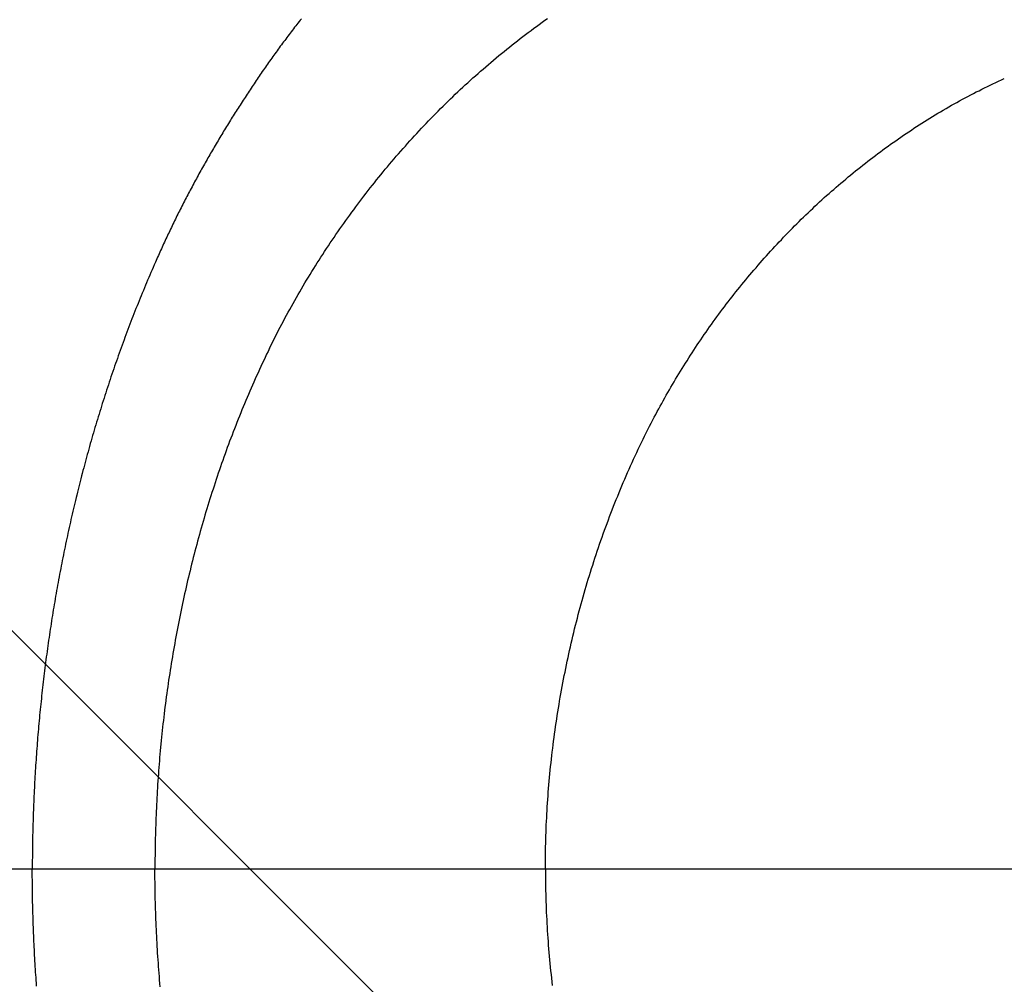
# Model space of a CAD drawing. Header units: millimetres. Extents: x -604189 to 881711, y -381903 to -7297.
# Tile 56 of 256: x -567534 to -567473, y -196044 to -195985. Entities that reach past the tile are written whole.
import ezdxf

# ---------------------------------------------------------------- set-up
doc = ezdxf.new("R2010")
doc.units = ezdxf.units.MM
doc.header["$LTSCALE"] = 100
doc.linetypes.add('CENTER', pattern=[2, 1.25, -0.25, 0.25, -0.25])
doc.layers.get('Defpoints').update_dxf_attribs({"color": 30})
doc.layers.add('OPIS', color=7, linetype='Continuous')
pattern_1 = [(45, (-296350.26, 111503), (-334.51454, 334.51454), []), (135, (-296350.26, 111503), (-334.51454, -334.51454), [])]

msp = doc.modelspace()

# ---------------------------------------------------------------- hatches: boundary and pattern name
at = {"layer": 'OPIS', "linetype": 'ByBlock', "lineweight": 13}
h = msp.add_hatch(dxfattribs=at)
h.set_pattern_fill('ANSI37', color=0, scale=149)
h.set_pattern_definition(pattern_1)
h.paths.add_polyline_path([(-565846.628, -200148.37), (-566196.825, -200149.347), (-566196.825, -200157.448), (-566296.825, -200157.448), (-566296.825, -200149.626), (-566746.825, -200150.882), (-566746.825, -201168.329, -0.414214), (-566403.888, -201511.266, -1), (-567089.762, -201511.266, -0.414214), (-566746.825, -201168.329), (-566746.825, -200936.871, -0.267949), (-567196.825, -200157.448), (-567296.825, -200157.448), (-567296.825, -200152.416), (-567606.815, -200153.281), (-567606.815, -201603.287), (-567556.815, -201603.147), (-567556.815, -205257.445), (-565846.45, -205257.445)])
h.paths.add_polyline_path([(-551636.825, -198396.286), (-576656.825, -198407.448), (-576656.825, -193157.448), (-579836.825, -193157.448), (-579836.825, -200437.448), (-570846.818, -200437.448), (-570846.818, -200053.169), (-551636.825, -200037.448)])
h.paths.add_polyline_path([(-566819.49, -205014.115), (-566583.775, -205014.115), (-566583.775, -204789.115), (-566819.49, -204789.115)], flags=24)
h.paths.add_polyline_path([(-566959.314, -200828.748), (-566427.171, -200828.748), (-566427.171, -200603.748), (-566959.314, -200603.748)], flags=24)
h.paths.add_polyline_path([(-566792.033, -202497.855), (-566276.912, -202497.855), (-566276.912, -202398.515), (-566792.033, -202398.515)], flags=24)
h.paths.add_polyline_path([(-566791.958, -202387.855), (-565854.55, -202387.855), (-565854.55, -202288.515), (-566791.958, -202288.515)], flags=24)
h.paths.add_polyline_path([(-567194.021, -202505.333), (-566857.345, -202505.333), (-566857.345, -202389.949), (-567194.021, -202389.949)], flags=24)
h.paths.add_polyline_path([(-567153.366, -202393.592), (-566996.4, -202393.592), (-566996.4, -202295.562), (-567153.366, -202295.562)], flags=24)
h.paths.add_polyline_path([(-566516.508, -200627.503), (-566516.508, -200287.803), (-566964.285, -200287.803), (-566964.285, -200627.503)], flags=24)
at = {"layer": 'OPIS', "linetype": 'ByBlock', "lineweight": 9}
h = msp.add_hatch(dxfattribs=at)
h.set_pattern_fill('ANSI37', color=0, scale=149)
h.set_pattern_definition(pattern_1)
edge = h.paths.add_edge_path()
edge.add_line((-551636.825, -193157.448), (-552906.825, -193157.448))
edge.add_line((-552906.825, -193157.448), (-552906.825, -193187.448))
edge.add_line((-552906.825, -193187.448), (-554281.473, -193187.448))
edge.add_line((-554281.473, -193187.448), (-554281.473, -193407.448))
edge.add_line((-554281.473, -193407.448), (-554641.473, -193407.448))
edge.add_line((-554641.473, -193407.448), (-554891.821, -193407.448))
edge.add_line((-554891.821, -193407.448), (-555251.821, -193407.448))
edge.add_line((-555251.821, -193407.448), (-555252.169, -193157.448))
edge.add_line((-555252.169, -193157.448), (-555156.825, -193407.448))
edge.add_line((-555156.825, -193407.448), (-555156.825, -196074.426))
edge.add_line((-555156.825, -196074.426), (-555036.825, -196074.426))
edge.add_line((-555036.825, -196074.426), (-555036.825, -196674.426))
edge.add_line((-555036.825, -196674.426), (-555036.825, -197274.426))
edge.add_line((-555036.825, -197274.426), (-555636.825, -197274.426))
edge.add_line((-555636.825, -197274.426), (-555636.825, -198296.526))
edge.add_line((-555636.825, -198296.526), (-555036.825, -198294.851))
edge.add_line((-555036.825, -198294.851), (-555036.825, -198287.448))
edge.add_line((-555036.825, -198287.448), (-554936.825, -198287.448))
edge.add_line((-554936.825, -198287.448), (-554936.825, -198294.572))
edge.add_line((-554936.825, -198294.572), (-554486.825, -198293.317))
edge.add_line((-554486.825, -198293.317), (-554486.825, -198292.448))
edge.add_line((-554486.825, -198292.448), (-554486.825, -197276.567))
edge.add_arc((-554486.825, -196933.63), 342.937, 180, 270, ccw=False)
edge.add_arc((-554486.825, -196933.63), 342.937, 0, 180, ccw=False)
edge.add_arc((-554486.825, -196933.63), 342.937, -90, 0, ccw=False)
edge.add_line((-554486.825, -197276.567), (-554486.825, -197508.025))
edge.add_arc((-554936.825, -198287.448), 900, 0, 60, ccw=False)
edge.add_line((-554036.825, -198287.448), (-553936.825, -198287.448))
edge.add_line((-553936.825, -198287.448), (-553936.825, -198291.782))
edge.add_line((-553936.825, -198291.782), (-551636.825, -198285.364))
edge.add_line((-551636.825, -198285.364), (-551636.825, -193157.448))
edge = h.paths.add_edge_path(flags=17)
edge.add_arc((-555292.825, -194555.644), 64, 0, 360)
edge = h.paths.add_edge_path(flags=17)
edge.add_arc((-555292.825, -194795.644), 64, 0, 360)
edge = h.paths.add_edge_path(flags=17)
edge.add_arc((-555532.825, -194555.644), 64, 0, 360)
edge = h.paths.add_edge_path(flags=17)
edge.add_arc((-555532.825, -194795.644), 64, 0, 360)
edge = h.paths.add_edge_path(flags=16)
edge.add_arc((-555445.578, -195632.918), 122.24, 0, 360)
edge = h.paths.add_edge_path(flags=17)
edge.add_arc((-555444.953, -195755.157), 131.84, -179.70702, 0.29298, ccw=False)
edge.add_line((-555576.791, -195755.831), (-555577.416, -195633.592))
edge.add_arc((-555445.578, -195632.918), 131.84, 0.29298, 180.29298, ccw=False)
edge.add_line((-555313.74, -195632.244), (-555313.115, -195754.483))
edge = h.paths.add_edge_path(flags=16)
edge.add_line((-555354.602, -195832.663), (-555410.524, -195781.149))
edge.add_arc((-555444.236, -195895.315), 119.04, 73.54834, 77.25266)
edge.add_line((-555417.97, -195779.209), (-555400.458, -195791.093))
edge.add_arc((-555397.928, -195789.134), 3.2, 66.43696, 217.76376, ccw=False)
edge.add_arc((-555444.236, -195895.315), 119.04, 62.83618, 66.43696, ccw=False)
edge.add_line((-555389.89, -195789.404), (-555332.197, -195793.322))
edge.add_arc((-555444.953, -195755.157), 119.04, 319.37612, 341.30015, ccw=False)
edge = h.paths.add_edge_path(flags=0)
edge.add_arc((-555445.157, -195715.335), 16, 0, 360)
edge = h.paths.add_edge_path(flags=16)
edge.add_line((-555494.828, -195789.588), (-555556.499, -195794.41))
edge.add_arc((-555553.516, -195795.567), 3.2, 158.78891, 200.41697)
edge.add_arc((-555444.953, -195755.157), 119.04, 200.41697, 219.83636)
edge.add_arc((-555533.904, -195829.364), 3.2, 219.83636, 346.99268)
edge.add_line((-555530.786, -195830.084), (-555488.51, -195790.333))
edge.add_arc((-555491.628, -195789.613), 3.2, 346.99268, 539.55295)
edge = h.paths.add_edge_path(flags=16)
edge.add_arc((-555444.953, -195755.157), 119.04, 258.76397, 281.82198, ccw=False)
edge.add_line((-555468.148, -195871.915), (-555480.159, -195865.083))
edge.add_arc((-555483.299, -195864.466), 3.2, 250.66903, 348.88144, ccw=False)
edge.add_arc((-555444.953, -195755.157), 119.04, 229.64312, 250.66903, ccw=False)
edge.add_line((-555522.037, -195845.868), (-555468.703, -195779.633))
edge.add_arc((-555459.182, -195767.571), 15.366, -52.98283, 231.71657, ccw=False)
edge.add_arc((-555446.749, -195779.502), 3.2, 91.24277, 186.07434, ccw=False)
edge.add_arc((-555444.236, -195895.315), 119.04, 88.11241, 91.24277, ccw=False)
edge.add_line((-555440.315, -195776.34), (-555420.565, -195871.672))
h.paths.add_polyline_path([(-554267.155, -198153.982), (-554267.155, -197814.282), (-554714.931, -197814.282), (-554714.931, -198153.982)], flags=17)
h.paths.add_polyline_path([(-553792.63, -195548.14), (-553277.509, -195548.14), (-553277.509, -195448.8), (-553792.63, -195448.8)], flags=16)
h.paths.add_polyline_path([(-553792.555, -195438.14), (-553058.934, -195438.14), (-553058.934, -195338.8), (-553792.555, -195338.8)], flags=16)
h.paths.add_polyline_path([(-554194.618, -195555.618), (-553808.217, -195555.618), (-553808.217, -195440.235), (-554194.618, -195440.235)], flags=16)
h.paths.add_polyline_path([(-554153.974, -195443.932), (-553947.262, -195443.932), (-553947.262, -195345.836), (-554153.974, -195345.836)], flags=16)
h.paths.add_polyline_path([(-554256.508, -198153.982), (-554256.508, -197814.282), (-554704.285, -197814.282), (-554704.285, -198153.982)], flags=17)
h.paths.add_polyline_path([(-569496.825, -196631.63), (-571696.825, -196631.63), (-571696.825, -198287.448), (-569496.825, -198287.448)])
h.paths.add_polyline_path([(-567176.825, -196631.63), (-569376.825, -196631.63), (-569376.825, -198287.448), (-567176.825, -198287.448)])
h.paths.add_polyline_path([(-569376.825, -196535.63), (-567176.825, -196535.63), (-567176.825, -193157.448), (-569376.825, -193157.448)])
edge = h.paths.add_edge_path()
edge.add_arc((-571534.473, -195440.24), 50, 180, 270.00224)
edge.add_line((-571534.471, -195490.24), (-571329.472, -195490.239))
edge.add_arc((-571329.473, -195440.239), 50, 270.00087, 360)
edge.add_line((-571279.473, -195440.239), (-571279.473, -194996.239))
edge.add_arc((-571329.473, -194996.239), 50, 0, 90.00043)
edge.add_line((-571329.474, -194946.239), (-571534.474, -194946.24))
edge.add_arc((-571534.473, -194996.24), 50, 90.00087, 180)
edge.add_line((-571584.473, -194996.24), (-571584.473, -195440.24))
h.paths.add_polyline_path([(-571696.825, -196535.63), (-569496.825, -196535.63), (-569496.825, -193157.448), (-571696.825, -193157.448)])
edge = h.paths.add_edge_path()
edge.add_arc((-571945.684, -193388.705), 50, 0, 90.00043)
edge.add_line((-571945.684, -193338.705), (-572150.684, -193338.707))
edge.add_arc((-572150.684, -193388.707), 50, 90.00087, 180)
edge.add_line((-572200.684, -193388.707), (-572200.684, -193832.707))
edge.add_arc((-572150.684, -193832.707), 50, 180, 270.00224)
edge.add_line((-572150.682, -193882.707), (-571945.683, -193882.705))
edge.add_arc((-571945.684, -193832.705), 50, 270.00087, 360)
edge.add_line((-571895.684, -193832.705), (-571895.684, -193388.705))
h.paths.add_polyline_path([(-571816.825, -198287.448), (-571816.825, -193157.448), (-573216.825, -193157.448), (-573216.825, -198287.448)])

# ---------------------------------------------------------------- linework, layer by layer
at = {"color": 0}
for points in [[(-567516.397, -195985.048, 0), (-567516.467, -195985.138, 0), (-567516.536, -195985.228, 0), (-567516.605, -195985.318, 0), (-567516.674, -195985.398, 0), (-567516.743, -195985.488, 0), (-567516.811, -195985.578, 0), (-567516.88, -195985.668, 0), (-567516.948, -195985.758, 0), (-567517.016, -195985.848, 0), (-567517.084, -195985.938, 0), (-567517.152, -195986.028, 0), (-567517.219, -195986.118, 0), (-567517.287, -195986.208, 0), (-567517.354, -195986.298, 0), (-567517.421, -195986.378, 0), (-567517.488, -195986.468, 0), (-567517.555, -195986.558, 0), (-567517.621, -195986.648, 0), (-567517.688, -195986.738, 0), (-567517.754, -195986.838, 0), (-567517.82, -195986.928, 0), (-567517.886, -195987.018, 0), (-567517.952, -195987.108, 0), (-567518.018, -195987.198, 0), (-567518.083, -195987.288, 0), (-567518.148, -195987.378, 0), (-567518.213, -195987.468, 0), (-567518.278, -195987.558, 0), (-567518.343, -195987.648, 0), (-567518.408, -195987.738, 0), (-567518.473, -195987.838, 0), (-567518.537, -195987.928, 0), (-567518.601, -195988.018, 0), (-567518.665, -195988.108, 0), (-567518.729, -195988.198, 0), (-567518.793, -195988.298, 0), (-567518.857, -195988.388, 0), (-567518.92, -195988.478, 0), (-567518.983, -195988.568, 0), (-567519.047, -195988.668, 0), (-567519.11, -195988.758, 0), (-567519.172, -195988.848, 0), (-567519.235, -195988.938, 0), (-567519.298, -195989.038, 0), (-567519.36, -195989.128, 0), (-567519.422, -195989.218, 0), (-567519.485, -195989.318, 0), (-567519.547, -195989.408, 0), (-567519.608, -195989.498, 0), (-567519.67, -195989.598, 0), (-567519.732, -195989.688, 0), (-567519.793, -195989.778, 0), (-567519.854, -195989.878, 0), (-567519.916, -195989.968, 0), (-567519.977, -195990.058, 0), (-567520.037, -195990.158, 0), (-567520.098, -195990.248, 0), (-567520.159, -195990.348, 0), (-567520.219, -195990.438, 0), (-567520.279, -195990.538, 0), (-567520.339, -195990.628, 0), (-567520.399, -195990.728, 0), (-567520.459, -195990.818, 0), (-567520.519, -195990.908, 0), (-567520.578, -195991.008, 0), (-567520.638, -195991.098, 0), (-567520.697, -195991.198, 0), (-567520.756, -195991.288, 0), (-567520.815, -195991.388, 0), (-567520.874, -195991.488, 0), (-567520.932, -195991.578, 0), (-567520.991, -195991.678, 0), (-567521.049, -195991.768, 0), (-567521.107, -195991.868, 0), (-567521.166, -195991.958, 0), (-567521.224, -195992.058, 0), (-567521.281, -195992.158, 0), (-567521.339, -195992.248, 0), (-567521.396, -195992.348, 0), (-567521.454, -195992.438, 0), (-567521.511, -195992.538, 0), (-567521.568, -195992.638, 0), (-567521.625, -195992.728, 0), (-567521.682, -195992.828, 0), (-567521.739, -195992.928, 0), (-567521.795, -195993.018, 0), (-567521.852, -195993.118, 0), (-567521.908, -195993.218, 0), (-567521.964, -195993.308, 0), (-567522.02, -195993.408, 0), (-567522.076, -195993.508, 0), (-567522.131, -195993.598, 0), (-567522.187, -195993.698, 0), (-567522.242, -195993.798, 0), (-567522.297, -195993.898, 0), (-567522.352, -195993.988, 0), (-567522.407, -195994.088, 0), (-567522.462, -195994.188, 0), (-567522.517, -195994.288, 0), (-567522.571, -195994.378, 0), (-567522.626, -195994.478, 0), (-567522.68, -195994.578, 0), (-567522.734, -195994.678, 0), (-567522.788, -195994.778, 0), (-567522.841, -195994.878, 0), (-567522.895, -195994.968, 0), (-567522.948, -195995.068, 0), (-567523.001, -195995.168, 0), (-567523.055, -195995.268, 0), (-567523.107, -195995.368, 0), (-567523.16, -195995.468, 0), (-567523.213, -195995.568, 0), (-567523.265, -195995.658, 0), (-567523.317, -195995.758, 0), (-567523.369, -195995.858, 0), (-567523.421, -195995.958, 0), (-567523.473, -195996.058, 0), (-567523.525, -195996.158, 0), (-567523.576, -195996.258, 0), (-567523.627, -195996.358, 0), (-567523.678, -195996.458, 0), (-567523.729, -195996.558, 0), (-567523.78, -195996.658, 0), (-567523.831, -195996.758, 0), (-567523.881, -195996.858, 0), (-567523.931, -195996.958, 0), (-567523.981, -195997.058, 0), (-567524.031, -195997.158, 0), (-567524.081, -195997.258, 0), (-567524.13, -195997.358, 0), (-567524.18, -195997.458, 0), (-567524.229, -195997.558, 0), (-567524.278, -195997.658, 0), (-567524.327, -195997.758, 0), (-567524.375, -195997.868, 0), (-567524.424, -195997.968, 0), (-567524.472, -195998.068, 0), (-567524.52, -195998.168, 0), (-567524.568, -195998.268, 0), (-567524.616, -195998.368, 0), (-567524.663, -195998.468, 0), (-567524.711, -195998.568, 0), (-567524.758, -195998.678, 0), (-567524.805, -195998.778, 0), (-567524.852, -195998.878, 0), (-567524.898, -195998.978, 0), (-567524.945, -195999.078, 0), (-567524.991, -195999.188, 0), (-567525.037, -195999.288, 0), (-567525.083, -195999.388, 0), (-567525.128, -195999.488, 0), (-567525.174, -195999.588, 0), (-567525.219, -195999.698, 0), (-567525.264, -195999.798, 0), (-567525.309, -195999.898, 0), (-567525.354, -195999.998, 0)], [(-567518.349, -196005.288, 0), (-567518.258, -196005.098, 0), (-567518.166, -196004.918, 0), (-567518.073, -196004.728, 0), (-567517.98, -196004.548, 0), (-567517.886, -196004.358, 0), (-567517.792, -196004.178, 0), (-567517.696, -196003.988, 0), (-567517.6, -196003.808, 0), (-567517.503, -196003.628, 0), (-567517.406, -196003.438, 0), (-567517.308, -196003.258, 0), (-567517.209, -196003.078, 0), (-567517.109, -196002.898, 0), (-567517.009, -196002.718, 0), (-567516.908, -196002.538, 0), (-567516.806, -196002.348, 0), (-567516.704, -196002.168, 0), (-567516.601, -196001.988, 0), (-567516.497, -196001.818, 0), (-567516.392, -196001.638, 0), (-567516.287, -196001.458, 0), (-567516.181, -196001.278, 0), (-567516.075, -196001.098, 0), (-567515.967, -196000.918, 0), (-567515.859, -196000.748, 0), (-567515.751, -196000.568, 0), (-567515.641, -196000.388, 0), (-567515.531, -196000.218, 0), (-567515.421, -196000.038, 0), (-567515.309, -195999.868, 0), (-567515.197, -195999.688, 0), (-567515.084, -195999.518, 0), (-567514.971, -195999.338, 0), (-567514.856, -195999.168, 0), (-567514.741, -195998.998, 0), (-567514.626, -195998.818, 0), (-567514.51, -195998.648, 0), (-567514.393, -195998.478, 0), (-567514.275, -195998.308, 0), (-567514.157, -195998.128, 0), (-567514.038, -195997.958, 0), (-567513.918, -195997.788, 0), (-567513.797, -195997.618, 0), (-567513.676, -195997.448, 0), (-567513.554, -195997.278, 0), (-567513.432, -195997.108, 0), (-567513.309, -195996.938, 0), (-567513.185, -195996.778, 0), (-567513.06, -195996.608, 0), (-567512.935, -195996.438, 0), (-567512.809, -195996.268, 0), (-567512.683, -195996.108, 0), (-567512.556, -195995.938, 0), (-567512.428, -195995.768, 0), (-567512.299, -195995.608, 0), (-567512.17, -195995.438, 0), (-567512.04, -195995.278, 0), (-567511.91, -195995.118, 0), (-567511.779, -195994.948, 0), (-567511.647, -195994.788, 0), (-567511.514, -195994.628, 0), (-567511.381, -195994.458, 0), (-567511.248, -195994.298, 0), (-567511.113, -195994.138, 0), (-567510.978, -195993.978, 0), (-567510.843, -195993.818, 0), (-567510.706, -195993.658, 0), (-567510.569, -195993.498, 0), (-567510.432, -195993.338, 0), (-567510.294, -195993.178, 0), (-567510.155, -195993.028, 0), (-567510.015, -195992.868, 0), (-567509.875, -195992.708, 0), (-567509.735, -195992.558, 0), (-567509.593, -195992.398, 0), (-567509.452, -195992.238, 0), (-567509.309, -195992.088, 0), (-567509.166, -195991.938, 0), (-567509.022, -195991.778, 0), (-567508.878, -195991.628, 0), (-567508.733, -195991.478, 0), (-567508.587, -195991.328, 0), (-567508.441, -195991.168, 0), (-567508.295, -195991.018, 0), (-567508.147, -195990.868, 0), (-567507.999, -195990.718, 0), (-567507.851, -195990.568, 0), (-567507.702, -195990.428, 0), (-567507.552, -195990.278, 0), (-567507.402, -195990.128, 0), (-567507.251, -195989.978, 0), (-567507.1, -195989.838, 0), (-567506.948, -195989.688, 0), (-567506.795, -195989.548, 0), (-567506.642, -195989.398, 0), (-567506.489, -195989.258, 0), (-567506.334, -195989.118, 0), (-567506.18, -195988.978, 0), (-567506.024, -195988.828, 0), (-567505.868, -195988.688, 0), (-567505.712, -195988.548, 0), (-567505.555, -195988.408, 0), (-567505.397, -195988.268, 0), (-567505.239, -195988.138, 0), (-567505.08, -195987.998, 0), (-567504.921, -195987.858, 0), (-567504.761, -195987.728, 0), (-567504.601, -195987.588, 0), (-567504.44, -195987.458, 0), (-567504.279, -195987.318, 0), (-567504.117, -195987.188, 0), (-567503.955, -195987.058, 0), (-567503.792, -195986.918, 0), (-567503.628, -195986.788, 0), (-567503.464, -195986.658, 0), (-567503.3, -195986.528, 0), (-567503.135, -195986.398, 0), (-567502.969, -195986.268, 0), (-567502.803, -195986.148, 0), (-567502.637, -195986.018, 0), (-567502.469, -195985.888, 0), (-567502.302, -195985.768, 0), (-567502.134, -195985.638, 0), (-567501.965, -195985.518, 0), (-567501.796, -195985.398, 0), (-567501.626, -195985.268, 0), (-567501.456, -195985.148, 0), (-567501.286, -195985.028, 0)], [(-567494.826, -196009.678, 0), (-567494.737, -196009.508, 0), (-567494.647, -196009.348, 0), (-567494.557, -196009.178, 0), (-567494.466, -196009.008, 0), (-567494.374, -196008.838, 0), (-567494.282, -196008.668, 0), (-567494.19, -196008.508, 0), (-567494.096, -196008.338, 0), (-567494.002, -196008.168, 0), (-567493.908, -196008.008, 0), (-567493.812, -196007.838, 0), (-567493.717, -196007.678, 0), (-567493.62, -196007.508, 0), (-567493.523, -196007.348, 0), (-567493.426, -196007.178, 0), (-567493.327, -196007.018, 0), (-567493.228, -196006.858, 0), (-567493.129, -196006.688, 0), (-567493.029, -196006.528, 0), (-567492.928, -196006.368, 0), (-567492.826, -196006.208, 0), (-567492.724, -196006.048, 0), (-567492.621, -196005.878, 0), (-567492.518, -196005.718, 0), (-567492.414, -196005.558, 0), (-567492.31, -196005.398, 0), (-567492.204, -196005.238, 0), (-567492.098, -196005.078, 0), (-567491.992, -196004.928, 0), (-567491.885, -196004.768, 0), (-567491.777, -196004.608, 0), (-567491.668, -196004.448, 0), (-567491.559, -196004.288, 0), (-567491.449, -196004.138, 0), (-567491.339, -196003.978, 0), (-567491.228, -196003.818, 0), (-567491.116, -196003.668, 0), (-567491.004, -196003.508, 0), (-567490.891, -196003.358, 0), (-567490.777, -196003.198, 0), (-567490.663, -196003.048, 0), (-567490.548, -196002.888, 0), (-567490.432, -196002.738, 0), (-567490.316, -196002.588, 0), (-567490.199, -196002.428, 0), (-567490.081, -196002.278, 0), (-567489.963, -196002.128, 0), (-567489.844, -196001.978, 0), (-567489.724, -196001.828, 0), (-567489.604, -196001.678, 0), (-567489.483, -196001.528, 0), (-567489.361, -196001.378, 0), (-567489.239, -196001.228, 0), (-567489.117, -196001.078, 0), (-567488.993, -196000.928, 0), (-567488.869, -196000.778, 0), (-567488.745, -196000.628, 0), (-567488.619, -196000.488, 0), (-567488.493, -196000.338, 0), (-567488.367, -196000.188, 0), (-567488.24, -196000.048, 0), (-567488.112, -195999.898, 0), (-567487.984, -195999.758, 0), (-567487.855, -195999.608, 0), (-567487.725, -195999.468, 0), (-567487.595, -195999.318, 0), (-567487.465, -195999.178, 0), (-567487.333, -195999.038, 0), (-567487.201, -195998.898, 0), (-567487.069, -195998.758, 0), (-567486.936, -195998.618, 0), (-567486.802, -195998.468, 0), (-567486.668, -195998.328, 0), (-567486.533, -195998.198, 0), (-567486.398, -195998.058, 0), (-567486.262, -195997.918, 0), (-567486.125, -195997.778, 0), (-567485.988, -195997.638, 0), (-567485.851, -195997.508, 0), (-567485.712, -195997.368, 0), (-567485.574, -195997.238, 0), (-567485.434, -195997.098, 0), (-567485.294, -195996.968, 0), (-567485.154, -195996.828, 0), (-567485.013, -195996.698, 0), (-567484.872, -195996.568, 0), (-567484.729, -195996.428, 0), (-567484.587, -195996.298, 0), (-567484.444, -195996.168, 0), (-567484.3, -195996.038, 0), (-567484.156, -195995.908, 0), (-567484.011, -195995.778, 0), (-567483.866, -195995.648, 0), (-567483.72, -195995.528, 0), (-567483.574, -195995.398, 0), (-567483.427, -195995.268, 0), (-567483.28, -195995.148, 0), (-567483.132, -195995.018, 0), (-567482.984, -195994.898, 0), (-567482.835, -195994.768, 0), (-567482.685, -195994.648, 0), (-567482.536, -195994.518, 0), (-567482.385, -195994.398, 0), (-567482.234, -195994.278, 0), (-567482.083, -195994.158, 0), (-567481.931, -195994.038, 0), (-567481.779, -195993.918, 0), (-567481.626, -195993.798, 0), (-567481.473, -195993.678, 0), (-567481.319, -195993.568, 0), (-567481.165, -195993.448, 0), (-567481.01, -195993.328, 0), (-567480.855, -195993.218, 0), (-567480.699, -195993.098, 0), (-567480.543, -195992.988, 0), (-567480.386, -195992.868, 0), (-567480.229, -195992.758, 0), (-567480.072, -195992.648, 0), (-567479.914, -195992.538, 0), (-567479.756, -195992.428, 0), (-567479.597, -195992.318, 0), (-567479.437, -195992.208, 0), (-567479.278, -195992.098, 0), (-567479.117, -195991.988, 0), (-567478.957, -195991.888, 0), (-567478.796, -195991.778, 0), (-567478.634, -195991.668, 0), (-567478.472, -195991.568, 0), (-567478.31, -195991.468, 0), (-567478.147, -195991.358, 0), (-567477.984, -195991.258, 0), (-567477.82, -195991.158, 0), (-567477.656, -195991.058, 0), (-567477.492, -195990.958, 0), (-567477.327, -195990.858, 0), (-567477.161, -195990.758, 0), (-567476.996, -195990.658, 0), (-567476.83, -195990.568, 0), (-567476.663, -195990.468, 0), (-567476.496, -195990.368, 0), (-567476.329, -195990.278, 0), (-567476.161, -195990.188, 0), (-567475.993, -195990.088, 0), (-567475.825, -195989.998, 0), (-567475.656, -195989.908, 0), (-567475.487, -195989.818, 0), (-567475.317, -195989.728, 0), (-567475.147, -195989.638, 0), (-567474.977, -195989.548, 0), (-567474.806, -195989.468, 0), (-567474.635, -195989.378, 0), (-567474.463, -195989.298, 0), (-567474.291, -195989.208, 0), (-567474.119, -195989.128, 0), (-567473.947, -195989.048, 0), (-567473.774, -195988.958, 0), (-567473.6, -195988.878, 0), (-567473.427, -195988.798, 0), (-567473.253, -195988.718, 0)], [(-567525.354, -195999.998, 0), (-567525.423, -196000.158, 0), (-567525.492, -196000.318, 0), (-567525.56, -196000.478, 0), (-567525.628, -196000.628, 0), (-567525.696, -196000.788, 0), (-567525.763, -196000.948, 0), (-567525.831, -196001.108, 0), (-567525.897, -196001.258, 0), (-567525.964, -196001.418, 0), (-567526.03, -196001.578, 0), (-567526.096, -196001.738, 0), (-567526.161, -196001.898, 0), (-567526.226, -196002.058, 0), (-567526.291, -196002.218, 0), (-567526.355, -196002.378, 0), (-567526.42, -196002.528, 0), (-567526.483, -196002.688, 0), (-567526.547, -196002.848, 0), (-567526.61, -196003.008, 0), (-567526.673, -196003.168, 0), (-567526.735, -196003.328, 0), (-567526.797, -196003.488, 0), (-567526.859, -196003.648, 0), (-567526.921, -196003.808, 0), (-567526.982, -196003.968, 0), (-567527.042, -196004.128, 0), (-567527.103, -196004.288, 0), (-567527.163, -196004.458, 0), (-567527.223, -196004.618, 0), (-567527.282, -196004.778, 0), (-567527.342, -196004.938, 0), (-567527.4, -196005.098, 0), (-567527.459, -196005.258, 0), (-567527.517, -196005.418, 0), (-567527.575, -196005.578, 0), (-567527.633, -196005.748, 0), (-567527.69, -196005.908, 0), (-567527.747, -196006.068, 0), (-567527.803, -196006.228, 0), (-567527.859, -196006.388, 0), (-567527.915, -196006.558, 0), (-567527.971, -196006.718, 0), (-567528.026, -196006.878, 0), (-567528.081, -196007.038, 0), (-567528.136, -196007.208, 0), (-567528.19, -196007.368, 0), (-567528.244, -196007.528, 0), (-567528.298, -196007.698, 0), (-567528.351, -196007.858, 0), (-567528.404, -196008.018, 0), (-567528.457, -196008.188, 0), (-567528.509, -196008.348, 0), (-567528.561, -196008.508, 0), (-567528.613, -196008.678, 0), (-567528.664, -196008.838, 0), (-567528.715, -196009.008, 0), (-567528.766, -196009.168, 0), (-567528.816, -196009.328, 0), (-567528.866, -196009.498, 0), (-567528.916, -196009.658, 0), (-567528.966, -196009.828, 0), (-567529.015, -196009.988, 0), (-567529.064, -196010.158, 0), (-567529.112, -196010.318, 0), (-567529.16, -196010.488, 0), (-567529.208, -196010.648, 0), (-567529.256, -196010.808, 0), (-567529.303, -196010.978, 0), (-567529.35, -196011.138, 0), (-567529.397, -196011.308, 0), (-567529.443, -196011.478, 0), (-567529.489, -196011.638, 0), (-567529.534, -196011.808, 0), (-567529.58, -196011.968, 0), (-567529.625, -196012.138, 0), (-567529.67, -196012.298, 0), (-567529.714, -196012.468, 0), (-567529.758, -196012.628, 0), (-567529.802, -196012.798, 0), (-567529.845, -196012.968, 0), (-567529.888, -196013.128, 0), (-567529.931, -196013.298, 0), (-567529.974, -196013.468, 0), (-567530.016, -196013.628, 0), (-567530.058, -196013.798, 0), (-567530.099, -196013.958, 0), (-567530.14, -196014.128, 0), (-567530.181, -196014.298, 0), (-567530.222, -196014.458, 0), (-567530.262, -196014.628, 0), (-567530.302, -196014.798, 0), (-567530.342, -196014.958, 0), (-567530.381, -196015.128, 0), (-567530.42, -196015.298, 0), (-567530.459, -196015.468, 0), (-567530.497, -196015.628, 0), (-567530.536, -196015.798, 0), (-567530.573, -196015.968, 0), (-567530.611, -196016.128, 0), (-567530.648, -196016.298, 0), (-567530.685, -196016.468, 0), (-567530.722, -196016.638, 0), (-567530.758, -196016.808, 0), (-567530.794, -196016.968, 0), (-567530.829, -196017.138, 0), (-567530.865, -196017.308, 0), (-567530.9, -196017.478, 0), (-567530.934, -196017.638, 0), (-567530.969, -196017.808, 0), (-567531.003, -196017.978, 0), (-567531.037, -196018.148, 0), (-567531.07, -196018.318, 0), (-567531.103, -196018.488, 0), (-567531.136, -196018.648, 0), (-567531.169, -196018.818, 0), (-567531.201, -196018.988, 0), (-567531.233, -196019.158, 0), (-567531.265, -196019.328, 0), (-567531.296, -196019.498, 0), (-567531.327, -196019.668, 0), (-567531.358, -196019.828, 0), (-567531.388, -196019.998, 0), (-567531.418, -196020.168, 0), (-567531.448, -196020.338, 0), (-567531.478, -196020.508, 0), (-567531.507, -196020.678, 0), (-567531.536, -196020.848, 0), (-567531.564, -196021.018, 0), (-567531.593, -196021.188, 0), (-567531.621, -196021.358, 0), (-567531.648, -196021.528, 0), (-567531.676, -196021.698, 0), (-567531.703, -196021.858, 0), (-567531.73, -196022.028, 0), (-567531.756, -196022.198, 0), (-567531.782, -196022.368, 0), (-567531.808, -196022.538, 0), (-567531.834, -196022.708, 0), (-567531.859, -196022.878, 0), (-567531.884, -196023.048, 0), (-567531.908, -196023.218, 0), (-567531.933, -196023.388, 0), (-567531.957, -196023.558, 0), (-567531.981, -196023.728, 0), (-567532.004, -196023.898, 0), (-567532.027, -196024.068, 0), (-567532.05, -196024.238, 0), (-567532.072, -196024.408, 0), (-567532.095, -196024.578, 0), (-567532.117, -196024.748, 0), (-567532.138, -196024.918, 0), (-567532.16, -196025.088, 0), (-567532.181, -196025.258, 0), (-567532.201, -196025.428, 0), (-567532.222, -196025.598, 0), (-567532.242, -196025.768, 0), (-567532.262, -196025.948, 0), (-567532.281, -196026.118, 0), (-567532.301, -196026.288, 0), (-567532.319, -196026.458, 0), (-567532.338, -196026.628, 0), (-567532.356, -196026.798, 0), (-567532.374, -196026.968, 0), (-567532.392, -196027.138, 0), (-567532.41, -196027.308, 0), (-567532.427, -196027.478, 0), (-567532.444, -196027.648, 0), (-567532.46, -196027.818, 0), (-567532.476, -196027.988, 0), (-567532.492, -196028.158, 0), (-567532.508, -196028.338, 0), (-567532.523, -196028.508, 0), (-567532.538, -196028.678, 0), (-567532.553, -196028.848, 0), (-567532.568, -196029.018, 0), (-567532.582, -196029.188, 0), (-567532.596, -196029.358, 0), (-567532.609, -196029.528, 0), (-567532.622, -196029.698, 0), (-567532.635, -196029.868, 0), (-567532.648, -196030.048, 0), (-567532.66, -196030.218, 0), (-567532.673, -196030.388, 0), (-567532.684, -196030.558, 0), (-567532.696, -196030.728, 0), (-567532.707, -196030.898, 0), (-567532.718, -196031.068, 0), (-567532.728, -196031.238, 0), (-567532.739, -196031.418, 0), (-567532.749, -196031.588, 0), (-567532.758, -196031.758, 0), (-567532.768, -196031.928, 0), (-567532.777, -196032.098, 0), (-567532.786, -196032.268, 0), (-567532.794, -196032.438, 0), (-567532.802, -196032.618, 0), (-567532.81, -196032.788, 0), (-567532.818, -196032.958, 0), (-567532.825, -196033.128, 0), (-567532.832, -196033.298, 0), (-567532.839, -196033.468, 0), (-567532.845, -196033.638, 0), (-567532.851, -196033.818, 0), (-567532.857, -196033.988, 0), (-567532.863, -196034.158, 0), (-567532.868, -196034.328, 0), (-567532.873, -196034.498, 0), (-567532.877, -196034.668, 0), (-567532.882, -196034.838, 0), (-567532.886, -196035.018, 0), (-567532.89, -196035.188, 0), (-567532.893, -196035.358, 0), (-567532.896, -196035.528, 0), (-567532.899, -196035.698, 0), (-567532.901, -196035.868, 0), (-567532.904, -196036.048, 0), (-567532.906, -196036.218, 0), (-567532.907, -196036.388, 0), (-567532.909, -196036.558, 0), (-567532.91, -196036.728, 0), (-567532.91, -196036.898, 0), (-567532.911, -196037.068, 0), (-567532.911, -196037.248, 0)], [(-567518.349, -196005.288, 0), (-567518.44, -196005.478, 0), (-567518.529, -196005.658, 0), (-567518.618, -196005.848, 0), (-567518.707, -196006.038, 0), (-567518.795, -196006.218, 0), (-567518.882, -196006.408, 0), (-567518.969, -196006.598, 0), (-567519.055, -196006.788, 0), (-567519.141, -196006.978, 0), (-567519.226, -196007.168, 0), (-567519.31, -196007.358, 0), (-567519.394, -196007.548, 0), (-567519.477, -196007.738, 0), (-567519.559, -196007.928, 0), (-567519.641, -196008.118, 0), (-567519.723, -196008.308, 0), (-567519.803, -196008.498, 0), (-567519.883, -196008.688, 0), (-567519.963, -196008.878, 0), (-567520.042, -196009.068, 0), (-567520.12, -196009.258, 0), (-567520.198, -196009.458, 0), (-567520.275, -196009.648, 0), (-567520.351, -196009.838, 0), (-567520.427, -196010.038, 0), (-567520.503, -196010.228, 0), (-567520.577, -196010.418, 0), (-567520.652, -196010.618, 0), (-567520.725, -196010.808, 0), (-567520.798, -196010.998, 0), (-567520.87, -196011.198, 0), (-567520.942, -196011.388, 0), (-567521.013, -196011.588, 0), (-567521.084, -196011.778, 0), (-567521.154, -196011.978, 0), (-567521.223, -196012.178, 0), (-567521.292, -196012.368, 0), (-567521.36, -196012.568, 0), (-567521.427, -196012.758, 0), (-567521.494, -196012.958, 0), (-567521.561, -196013.158, 0), (-567521.627, -196013.348, 0), (-567521.692, -196013.548, 0), (-567521.756, -196013.748, 0), (-567521.82, -196013.948, 0), (-567521.884, -196014.138, 0), (-567521.947, -196014.338, 0), (-567522.009, -196014.538, 0), (-567522.071, -196014.738, 0), (-567522.132, -196014.938, 0), (-567522.192, -196015.138, 0), (-567522.252, -196015.338, 0), (-567522.312, -196015.528, 0), (-567522.37, -196015.728, 0), (-567522.428, -196015.928, 0), (-567522.486, -196016.128, 0), (-567522.543, -196016.328, 0), (-567522.599, -196016.528, 0), (-567522.655, -196016.728, 0), (-567522.711, -196016.928, 0), (-567522.765, -196017.128, 0), (-567522.819, -196017.328, 0), (-567522.873, -196017.538, 0), (-567522.926, -196017.738, 0), (-567522.978, -196017.938, 0), (-567523.03, -196018.138, 0), (-567523.081, -196018.338, 0), (-567523.132, -196018.538, 0), (-567523.182, -196018.738, 0), (-567523.231, -196018.948, 0), (-567523.28, -196019.148, 0), (-567523.328, -196019.348, 0), (-567523.376, -196019.548, 0), (-567523.423, -196019.748, 0), (-567523.47, -196019.958, 0), (-567523.516, -196020.158, 0), (-567523.561, -196020.358, 0), (-567523.606, -196020.568, 0), (-567523.65, -196020.768, 0), (-567523.694, -196020.968, 0), (-567523.737, -196021.168, 0), (-567523.779, -196021.378, 0), (-567523.821, -196021.578, 0), (-567523.863, -196021.778, 0), (-567523.904, -196021.988, 0), (-567523.944, -196022.188, 0), (-567523.984, -196022.398, 0), (-567524.023, -196022.598, 0), (-567524.061, -196022.798, 0), (-567524.099, -196023.008, 0), (-567524.137, -196023.208, 0), (-567524.173, -196023.418, 0), (-567524.21, -196023.618, 0), (-567524.245, -196023.828, 0), (-567524.281, -196024.028, 0), (-567524.315, -196024.238, 0), (-567524.349, -196024.438, 0), (-567524.383, -196024.648, 0), (-567524.416, -196024.848, 0), (-567524.448, -196025.058, 0), (-567524.48, -196025.258, 0), (-567524.511, -196025.468, 0), (-567524.542, -196025.668, 0), (-567524.572, -196025.878, 0), (-567524.601, -196026.078, 0), (-567524.63, -196026.288, 0), (-567524.659, -196026.488, 0), (-567524.687, -196026.698, 0), (-567524.714, -196026.908, 0), (-567524.741, -196027.108, 0), (-567524.767, -196027.318, 0), (-567524.793, -196027.518, 0), (-567524.818, -196027.728, 0), (-567524.842, -196027.938, 0), (-567524.866, -196028.138, 0), (-567524.89, -196028.348, 0), (-567524.912, -196028.548, 0), (-567524.935, -196028.758, 0), (-567524.957, -196028.968, 0), (-567524.978, -196029.168, 0), (-567524.999, -196029.378, 0), (-567525.019, -196029.588, 0), (-567525.038, -196029.788, 0), (-567525.057, -196029.998, 0), (-567525.076, -196030.208, 0), (-567525.094, -196030.408, 0), (-567525.111, -196030.618, 0), (-567525.128, -196030.828, 0), (-567525.144, -196031.028, 0), (-567525.16, -196031.238, 0), (-567525.175, -196031.448, 0), (-567525.19, -196031.648, 0), (-567525.204, -196031.858, 0), (-567525.218, -196032.068, 0), (-567525.231, -196032.278, 0), (-567525.243, -196032.478, 0), (-567525.255, -196032.688, 0), (-567525.267, -196032.898, 0), (-567525.278, -196033.098, 0), (-567525.288, -196033.308, 0), (-567525.298, -196033.518, 0), (-567525.307, -196033.718, 0), (-567525.316, -196033.928, 0), (-567525.324, -196034.138, 0), (-567525.332, -196034.348, 0), (-567525.339, -196034.548, 0), (-567525.346, -196034.758, 0), (-567525.352, -196034.968, 0), (-567525.357, -196035.168, 0), (-567525.362, -196035.378, 0), (-567525.367, -196035.588, 0), (-567525.371, -196035.798, 0), (-567525.374, -196035.998, 0), (-567525.377, -196036.208, 0), (-567525.379, -196036.418, 0), (-567525.381, -196036.628, 0), (-567525.383, -196036.828, 0), (-567525.383, -196037.038, 0), (-567525.384, -196037.248, 0)], [(-567501.422, -196037.248, 0), (-567501.422, -196037.018, 0), (-567501.421, -196036.798, 0), (-567501.419, -196036.578, 0), (-567501.416, -196036.348, 0), (-567501.412, -196036.128, 0), (-567501.407, -196035.908, 0), (-567501.402, -196035.678, 0), (-567501.396, -196035.458, 0), (-567501.389, -196035.228, 0), (-567501.381, -196035.008, 0), (-567501.372, -196034.788, 0), (-567501.362, -196034.558, 0), (-567501.352, -196034.338, 0), (-567501.341, -196034.108, 0), (-567501.329, -196033.888, 0), (-567501.316, -196033.668, 0), (-567501.302, -196033.438, 0), (-567501.287, -196033.218, 0), (-567501.272, -196032.988, 0), (-567501.256, -196032.768, 0), (-567501.239, -196032.538, 0), (-567501.221, -196032.318, 0), (-567501.202, -196032.098, 0), (-567501.183, -196031.868, 0), (-567501.162, -196031.648, 0), (-567501.141, -196031.418, 0), (-567501.119, -196031.198, 0), (-567501.097, -196030.968, 0), (-567501.073, -196030.748, 0), (-567501.048, -196030.528, 0), (-567501.023, -196030.298, 0), (-567500.997, -196030.078, 0), (-567500.97, -196029.848, 0), (-567500.942, -196029.628, 0), (-567500.914, -196029.408, 0), (-567500.884, -196029.178, 0), (-567500.854, -196028.958, 0), (-567500.823, -196028.728, 0), (-567500.791, -196028.508, 0), (-567500.759, -196028.288, 0), (-567500.725, -196028.058, 0), (-567500.691, -196027.838, 0), (-567500.656, -196027.618, 0), (-567500.62, -196027.388, 0), (-567500.583, -196027.168, 0), (-567500.546, -196026.948, 0), (-567500.507, -196026.718, 0), (-567500.468, -196026.498, 0), (-567500.428, -196026.278, 0), (-567500.387, -196026.058, 0), (-567500.345, -196025.828, 0), (-567500.303, -196025.608, 0), (-567500.26, -196025.388, 0), (-567500.216, -196025.168, 0), (-567500.171, -196024.948, 0), (-567500.125, -196024.718, 0), (-567500.078, -196024.498, 0), (-567500.031, -196024.278, 0), (-567499.983, -196024.058, 0), (-567499.934, -196023.838, 0), (-567499.884, -196023.618, 0), (-567499.834, -196023.398, 0), (-567499.782, -196023.178, 0), (-567499.73, -196022.958, 0), (-567499.677, -196022.738, 0), (-567499.623, -196022.518, 0), (-567499.568, -196022.298, 0), (-567499.513, -196022.078, 0), (-567499.457, -196021.858, 0), (-567499.4, -196021.638, 0), (-567499.342, -196021.418, 0), (-567499.283, -196021.198, 0), (-567499.224, -196020.978, 0), (-567499.163, -196020.768, 0), (-567499.102, -196020.548, 0), (-567499.04, -196020.328, 0), (-567498.978, -196020.108, 0), (-567498.914, -196019.898, 0), (-567498.85, -196019.678, 0), (-567498.785, -196019.458, 0), (-567498.719, -196019.248, 0), (-567498.652, -196019.028, 0), (-567498.585, -196018.818, 0), (-567498.516, -196018.598, 0), (-567498.447, -196018.378, 0), (-567498.377, -196018.168, 0), (-567498.307, -196017.958, 0), (-567498.235, -196017.738, 0), (-567498.163, -196017.528, 0), (-567498.09, -196017.308, 0), (-567498.016, -196017.098, 0), (-567497.941, -196016.888, 0), (-567497.865, -196016.678, 0), (-567497.789, -196016.458, 0), (-567497.712, -196016.248, 0), (-567497.634, -196016.038, 0), (-567497.555, -196015.828, 0), (-567497.476, -196015.618, 0), (-567497.396, -196015.408, 0), (-567497.314, -196015.198, 0), (-567497.233, -196014.988, 0), (-567497.15, -196014.778, 0), (-567497.066, -196014.568, 0), (-567496.982, -196014.358, 0), (-567496.897, -196014.148, 0), (-567496.811, -196013.948, 0), (-567496.725, -196013.738, 0), (-567496.637, -196013.528, 0), (-567496.549, -196013.318, 0), (-567496.46, -196013.118, 0), (-567496.37, -196012.908, 0), (-567496.279, -196012.708, 0), (-567496.188, -196012.498, 0), (-567496.096, -196012.298, 0), (-567496.003, -196012.088, 0), (-567495.909, -196011.888, 0), (-567495.815, -196011.688, 0), (-567495.719, -196011.488, 0), (-567495.623, -196011.278, 0), (-567495.526, -196011.078, 0), (-567495.428, -196010.878, 0), (-567495.33, -196010.678, 0), (-567495.231, -196010.478, 0), (-567495.131, -196010.278, 0), (-567495.03, -196010.078, 0), (-567494.928, -196009.878, 0), (-567494.826, -196009.678, 0)], [(-567532.648, -196044.448, 0), (-567532.66, -196044.278, 0), (-567532.673, -196044.098, 0), (-567532.684, -196043.928, 0), (-567532.696, -196043.758, 0), (-567532.707, -196043.588, 0), (-567532.718, -196043.418, 0), (-567532.728, -196043.248, 0), (-567532.739, -196043.078, 0), (-567532.749, -196042.908, 0), (-567532.758, -196042.728, 0), (-567532.768, -196042.558, 0), (-567532.777, -196042.388, 0), (-567532.786, -196042.218, 0), (-567532.794, -196042.048, 0), (-567532.802, -196041.878, 0), (-567532.81, -196041.708, 0), (-567532.818, -196041.528, 0), (-567532.825, -196041.358, 0), (-567532.832, -196041.188, 0), (-567532.839, -196041.018, 0), (-567532.845, -196040.848, 0), (-567532.851, -196040.678, 0), (-567532.857, -196040.508, 0), (-567532.863, -196040.328, 0), (-567532.868, -196040.158, 0), (-567532.873, -196039.988, 0), (-567532.877, -196039.818, 0), (-567532.882, -196039.648, 0), (-567532.886, -196039.478, 0), (-567532.89, -196039.308, 0), (-567532.893, -196039.128, 0), (-567532.896, -196038.958, 0), (-567532.899, -196038.788, 0), (-567532.901, -196038.618, 0), (-567532.904, -196038.448, 0), (-567532.906, -196038.278, 0), (-567532.907, -196038.098, 0), (-567532.909, -196037.928, 0), (-567532.91, -196037.758, 0), (-567532.91, -196037.588, 0), (-567532.911, -196037.418, 0), (-567532.911, -196037.248, 0)], [(-567525.057, -196044.488, 0), (-567525.076, -196044.288, 0), (-567525.094, -196044.078, 0), (-567525.111, -196043.868, 0), (-567525.128, -196043.668, 0), (-567525.144, -196043.458, 0), (-567525.16, -196043.248, 0), (-567525.175, -196043.048, 0), (-567525.19, -196042.838, 0), (-567525.204, -196042.628, 0), (-567525.218, -196042.418, 0), (-567525.231, -196042.218, 0), (-567525.243, -196042.008, 0), (-567525.255, -196041.798, 0), (-567525.267, -196041.598, 0), (-567525.278, -196041.388, 0), (-567525.288, -196041.178, 0), (-567525.298, -196040.978, 0), (-567525.307, -196040.768, 0), (-567525.316, -196040.558, 0), (-567525.324, -196040.348, 0), (-567525.332, -196040.148, 0), (-567525.339, -196039.938, 0), (-567525.346, -196039.728, 0), (-567525.352, -196039.528, 0), (-567525.357, -196039.318, 0), (-567525.362, -196039.108, 0), (-567525.367, -196038.898, 0), (-567525.371, -196038.698, 0), (-567525.374, -196038.488, 0), (-567525.377, -196038.278, 0), (-567525.379, -196038.078, 0), (-567525.381, -196037.868, 0), (-567525.383, -196037.658, 0), (-567525.383, -196037.448, 0), (-567525.384, -196037.248, 0)], [(-567501.422, -196037.248, 0), (-567501.422, -196037.468, 0), (-567501.421, -196037.688, 0), (-567501.419, -196037.918, 0), (-567501.416, -196038.138, 0), (-567501.412, -196038.358, 0), (-567501.407, -196038.588, 0), (-567501.402, -196038.808, 0), (-567501.396, -196039.028, 0), (-567501.389, -196039.258, 0), (-567501.381, -196039.478, 0), (-567501.372, -196039.708, 0), (-567501.362, -196039.928, 0), (-567501.352, -196040.148, 0), (-567501.341, -196040.378, 0), (-567501.329, -196040.598, 0), (-567501.316, -196040.828, 0), (-567501.302, -196041.048, 0), (-567501.287, -196041.278, 0), (-567501.272, -196041.498, 0), (-567501.256, -196041.718, 0), (-567501.239, -196041.948, 0), (-567501.221, -196042.168, 0), (-567501.202, -196042.398, 0), (-567501.183, -196042.618, 0), (-567501.162, -196042.848, 0), (-567501.141, -196043.068, 0), (-567501.119, -196043.288, 0), (-567501.097, -196043.518, 0), (-567501.073, -196043.738, 0), (-567501.048, -196043.968, 0), (-567501.023, -196044.188, 0), (-567500.997, -196044.418, 0)]]:
    msp.add_polyline3d(points, dxfattribs=at)
at = {"layer": 'Defpoints', "color": 0, "linetype": 'CENTER'}
msp.add_lwpolyline([(-567547.961, -196037.244), (-567188.783, -196037.244)], dxfattribs=at)

doc.saveas('drawing.dxf')
